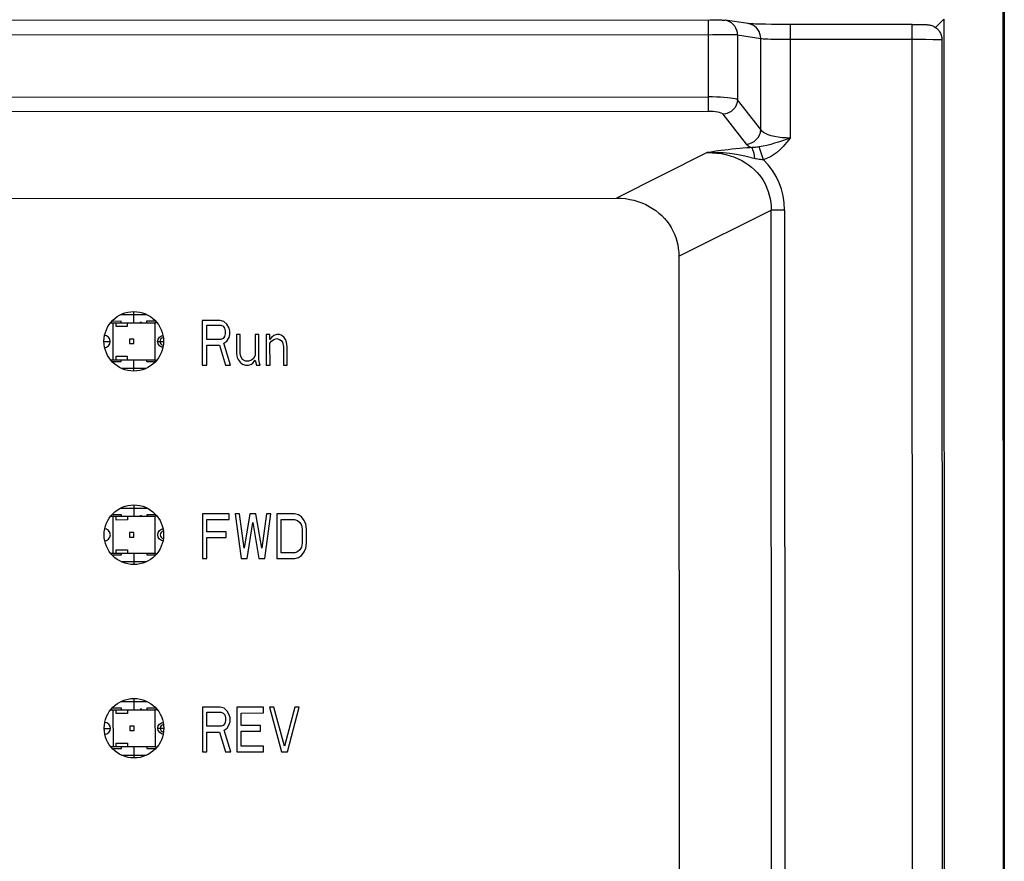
# Model space of a CAD drawing. Header units: millimetres. Extents: x 279 to 812, y 147 to 749.
# Tile 17 of 27: x 560 to 593, y 433 to 461. Entities that reach past the tile are written whole.
import ezdxf

# ---------------------------------------------------------------- set-up
doc = ezdxf.new("R2010")
doc.units = ezdxf.units.MM
doc.header["$LTSCALE"] = 65.395
doc.layers.get('0').update_dxf_attribs({"linetype": 'CONTINUOUS'})

msp = doc.modelspace()

# ---------------------------------------------------------------- linework, layer by layer
for p, q in [((593.038, 390.984), (592.957, 532.53)), ((593.036, 505.527), (593.036, 417.451)), ((507.808, 461.083), (583.159, 461.127)), ((583.093, 461.127), (583.095, 458.049)), ((583.159, 461.127), (583.277, 461.126)), ((583.277, 461.126), (583.375, 461.125)), ((584.436, 460.997), (583.658, 461.111)), ((590.722, 460.873), (591.002, 461.153)), ((591.002, 461.153), (591.041, 390.996)), ((584.781, 460.982), (584.685, 460.985)), ((584.891, 460.98), (584.781, 460.982)), ((585.015, 460.977), (584.891, 460.98)), ((585.224, 460.974), (585.015, 460.977)), ((585.456, 460.972), (585.224, 460.974)), ((585.705, 460.971), (585.456, 460.972)), ((589.94, 460.973), (585.705, 460.971)), ((585.841, 460.971), (585.843, 457.153)), ((589.94, 460.974), (590.073, 460.973)), ((589.98, 391.113), (589.94, 460.973)), ((590.073, 460.973), (590.184, 460.972)), ((583.232, 460.626), (507.734, 460.583)), ((583.5, 460.626), (583.232, 460.626)), ((583.735, 460.624), (583.5, 460.626)), ((584.078, 460.616), (584.856, 460.503)), ((584.078, 460.616), (584.079, 458.442)), ((584.858, 457.438), (584.856, 460.503)), ((590.096, 460.473), (590.394, 460.472)), ((590.94, 460.461), (590.98, 391.087)), ((507.875, 458.493), (583.094, 458.536)), ((584.858, 457.438), (584.079, 458.442)), ((583.095, 458.049), (507.875, 458.006)), ((583.587, 457.954), (584.365, 456.95)), ((584.388, 456.822), (584.253, 456.812)), ((584.945, 456.425), (584.802, 456.855)), ((583.061, 456.664), (580.009, 455.135)), ((583.18, 456.682), (583.061, 456.664)), ((510.867, 455.096), (580.009, 455.135)), ((582.106, 453.183), (585.203, 454.734)), ((585.657, 454.735), (585.203, 454.734)), ((585.231, 406.769), (585.203, 454.734)), ((585.657, 454.735), (585.685, 406.77)), ((582.106, 453.183), (582.131, 410.114)), ((563.363, 451.22), (564.233, 451.22)), ((563.804, 450.945), (563.804, 451.323)), ((563.017, 450.944), (563.104, 450.944)), ((563.379, 450.995), (563.061, 450.994)), ((563.104, 450.944), (564.504, 450.945)), ((563.105, 449.694), (563.104, 450.944)), ((563.204, 450.944), (563.579, 450.945)), ((563.204, 450.819), (563.204, 450.944)), ((563.579, 450.82), (563.204, 450.819)), ((563.379, 450.945), (563.379, 450.995)), ((563.579, 450.945), (563.579, 450.82)), ((564.536, 450.995), (564.229, 450.995)), ((564.229, 450.995), (564.229, 450.945)), ((564.579, 450.945), (564.504, 450.945)), ((564.504, 450.945), (564.505, 449.695)), ((566.698, 451.025), (566.098, 451.025)), ((566.098, 451.025), (566.099, 449.525)), ((566.248, 450.865), (566.723, 450.866)), ((566.248, 450.387), (566.248, 450.865)), ((566.823, 450.993), (566.698, 451.025)), ((566.723, 450.866), (566.798, 450.834)), ((566.798, 450.834), (566.848, 450.77)), ((566.923, 450.898), (566.823, 450.993)), ((566.998, 450.77), (566.923, 450.898)), ((562.882, 450.508), (562.82, 450.52)), ((562.948, 450.463), (562.882, 450.508)), ((562.993, 450.397), (562.948, 450.463)), ((564.616, 450.398), (564.66, 450.464)), ((564.66, 450.464), (564.726, 450.509)), ((564.726, 450.509), (564.777, 450.519)), ((566.848, 450.483), (566.798, 450.419)), ((566.848, 450.77), (566.873, 450.674)), ((566.873, 450.579), (566.848, 450.483)), ((566.873, 450.674), (566.873, 450.579)), ((566.923, 450.323), (566.998, 450.451)), ((567.023, 450.674), (566.998, 450.77)), ((566.998, 450.451), (567.023, 450.547)), ((567.023, 450.547), (567.023, 450.674)), ((567.373, 450.547), (567.248, 450.547)), ((567.248, 450.547), (567.249, 449.909)), ((567.374, 449.909), (567.373, 450.547)), ((567.998, 450.547), (567.873, 450.547)), ((567.873, 450.547), (567.874, 449.845)), ((567.999, 449.717), (567.998, 450.547)), ((568.373, 450.547), (568.248, 450.547)), ((568.248, 450.547), (568.249, 449.526)), ((568.373, 450.388), (568.373, 450.547)), ((568.423, 450.452), (568.373, 450.388)), ((568.498, 450.516), (568.423, 450.452)), ((568.598, 450.548), (568.498, 450.516)), ((568.698, 450.548), (568.598, 450.548)), ((568.773, 450.516), (568.698, 450.548)), ((568.848, 450.452), (568.773, 450.516)), ((568.898, 450.388), (568.848, 450.452)), ((562.798, 450.319), (562.993, 450.319)), ((562.822, 450.119), (562.882, 450.131)), ((562.882, 450.131), (562.949, 450.175)), ((562.949, 450.175), (562.993, 450.241)), ((563.008, 450.319), (562.993, 450.397)), ((562.993, 450.241), (563.008, 450.319)), ((563.799, 450.395), (563.654, 450.395)), ((563.654, 450.395), (563.654, 450.245)), ((563.654, 450.245), (563.799, 450.245)), ((563.799, 450.245), (563.799, 450.395)), ((564.6, 450.32), (564.616, 450.398)), ((564.616, 450.242), (564.6, 450.32)), ((564.616, 450.32), (564.798, 450.32)), ((564.66, 450.176), (564.616, 450.242)), ((564.726, 450.132), (564.66, 450.176)), ((564.776, 450.122), (564.726, 450.132)), ((566.723, 450.387), (566.248, 450.387)), ((566.249, 450.195), (566.674, 450.195)), ((566.249, 449.525), (566.249, 450.195)), ((566.674, 450.195), (566.874, 449.525)), ((566.798, 450.419), (566.723, 450.387)), ((566.823, 450.259), (566.923, 450.323)), ((567.049, 449.525), (566.823, 450.259)), ((568.373, 450.26), (568.423, 450.324)), ((568.374, 449.526), (568.373, 450.26)), ((568.423, 450.324), (568.498, 450.388)), ((568.498, 450.388), (568.598, 450.42)), ((568.598, 450.42), (568.698, 450.388)), ((568.698, 450.388), (568.748, 450.356)), ((568.748, 450.356), (568.798, 450.292)), ((568.798, 450.292), (568.824, 450.133)), ((568.824, 450.133), (568.824, 449.526)), ((568.923, 450.292), (568.898, 450.388)), ((568.949, 450.133), (568.923, 450.292)), ((568.949, 449.527), (568.949, 450.133)), ((563.205, 449.819), (563.58, 449.82)), ((563.205, 449.694), (563.205, 449.819)), ((563.58, 449.82), (563.58, 449.695)), ((567.249, 449.909), (567.274, 449.781)), ((567.274, 449.781), (567.299, 449.717)), ((567.399, 449.813), (567.374, 449.909)), ((567.449, 449.717), (567.399, 449.813)), ((567.874, 449.845), (567.824, 449.749)), ((563.105, 449.694), (563.023, 449.694)), ((563.069, 449.644), (563.38, 449.645)), ((564.505, 449.695), (563.105, 449.694)), ((563.58, 449.695), (563.205, 449.694)), ((563.38, 449.645), (563.38, 449.695)), ((563.805, 449.324), (563.805, 449.695)), ((564.23, 449.695), (564.23, 449.645)), ((564.23, 449.645), (564.505, 449.645)), ((564.505, 449.695), (564.575, 449.695)), ((566.099, 449.525), (566.249, 449.525)), ((566.874, 449.525), (567.049, 449.525)), ((567.299, 449.717), (567.374, 449.621)), ((567.374, 449.621), (567.449, 449.558)), ((567.549, 449.653), (567.449, 449.717)), ((567.449, 449.558), (567.549, 449.526)), ((567.649, 449.653), (567.549, 449.653)), ((567.549, 449.526), (567.649, 449.526)), ((567.749, 449.685), (567.649, 449.653)), ((567.649, 449.526), (567.749, 449.558)), ((567.824, 449.749), (567.749, 449.685)), ((567.749, 449.558), (567.799, 449.59)), ((567.799, 449.59), (567.874, 449.685)), ((567.874, 449.685), (567.924, 449.526)), ((567.924, 449.526), (568.049, 449.526)), ((568.024, 449.59), (567.999, 449.717)), ((568.049, 449.526), (568.024, 449.59)), ((568.249, 449.526), (568.374, 449.526)), ((568.824, 449.526), (568.949, 449.527)), ((563.38, 449.42), (564.218, 449.42)), ((563.808, 444.445), (563.807, 444.823)), ((563.383, 444.495), (563.064, 444.494)), ((563.367, 444.72), (564.237, 444.72)), ((563.383, 444.445), (563.383, 444.495)), ((564.539, 444.495), (564.233, 444.495)), ((564.233, 444.495), (564.233, 444.445)), ((567.002, 444.525), (566.102, 444.525)), ((566.102, 444.525), (566.103, 443.025)), ((567.002, 444.334), (567.002, 444.525)), ((567.352, 444.526), (567.202, 444.526)), ((567.202, 444.526), (567.403, 443.026)), ((567.502, 443.377), (567.352, 444.526)), ((567.702, 444.526), (567.502, 443.377)), ((567.902, 444.526), (567.702, 444.526)), ((568.102, 443.377), (567.902, 444.526)), ((568.252, 444.526), (568.102, 443.377)), ((568.203, 443.026), (568.402, 444.526)), ((568.402, 444.526), (568.252, 444.526)), ((569.202, 444.527), (568.602, 444.526)), ((568.602, 444.526), (568.603, 443.026)), ((569.327, 444.495), (569.202, 444.527)), ((569.427, 444.431), (569.327, 444.495)), ((563.021, 444.444), (563.108, 444.444)), ((563.108, 444.444), (564.508, 444.445)), ((563.108, 443.194), (563.108, 444.444)), ((563.208, 444.444), (563.583, 444.445)), ((563.208, 444.319), (563.208, 444.444)), ((563.583, 444.32), (563.208, 444.319)), ((563.583, 444.445), (563.583, 444.32)), ((564.583, 444.445), (564.508, 444.445)), ((564.508, 444.445), (564.508, 443.195)), ((566.252, 444.333), (567.002, 444.334)), ((566.252, 443.919), (566.252, 444.333)), ((567.603, 443.026), (567.802, 444.239)), ((567.802, 444.239), (568.003, 443.026)), ((568.752, 444.335), (569.202, 444.335)), ((568.753, 443.218), (568.752, 444.335)), ((569.202, 444.335), (569.302, 444.303)), ((569.302, 444.303), (569.377, 444.24)), ((569.377, 444.24), (569.427, 444.144)), ((569.527, 444.303), (569.427, 444.431)), ((569.577, 444.176), (569.527, 444.303)), ((569.602, 444.016), (569.577, 444.176)), ((562.886, 444.008), (562.824, 444.02)), ((562.952, 443.963), (562.886, 444.008)), ((562.996, 443.897), (562.952, 443.963)), ((563.012, 443.819), (562.996, 443.897)), ((563.803, 443.895), (563.658, 443.895)), ((563.658, 443.895), (563.658, 443.745)), ((563.803, 443.745), (563.803, 443.895)), ((564.604, 443.82), (564.62, 443.898)), ((564.62, 443.898), (564.664, 443.964)), ((564.664, 443.964), (564.73, 444.009)), ((564.73, 444.009), (564.781, 444.019)), ((566.902, 443.919), (566.252, 443.919)), ((566.902, 443.727), (566.902, 443.919)), ((569.427, 444.144), (569.452, 444.016)), ((569.452, 444.016), (569.452, 443.537)), ((569.602, 443.538), (569.602, 444.016)), ((562.826, 443.619), (562.886, 443.631)), ((562.886, 443.631), (562.952, 443.675)), ((562.952, 443.675), (562.996, 443.741)), ((562.996, 443.741), (563.012, 443.819)), ((563.658, 443.745), (563.803, 443.745)), ((564.62, 443.742), (564.604, 443.82)), ((564.664, 443.676), (564.62, 443.742)), ((564.73, 443.632), (564.664, 443.676)), ((564.779, 443.622), (564.73, 443.632)), ((566.252, 443.727), (566.902, 443.727)), ((566.253, 443.025), (566.252, 443.727)), ((569.452, 443.537), (569.427, 443.41)), ((569.577, 443.378), (569.602, 443.538)), ((563.108, 443.194), (563.027, 443.194)), ((564.508, 443.195), (563.108, 443.194)), ((563.208, 443.319), (563.583, 443.32)), ((563.208, 443.194), (563.208, 443.319)), ((563.583, 443.195), (563.208, 443.194)), ((563.383, 443.145), (563.383, 443.195)), ((563.583, 443.32), (563.583, 443.195)), ((563.809, 442.824), (563.808, 443.195)), ((564.233, 443.195), (564.233, 443.145)), ((564.508, 443.195), (564.578, 443.195)), ((569.203, 443.218), (568.753, 443.218)), ((569.302, 443.25), (569.203, 443.218)), ((569.377, 443.314), (569.302, 443.25)), ((569.427, 443.41), (569.377, 443.314)), ((569.428, 443.123), (569.527, 443.25)), ((569.527, 443.25), (569.577, 443.378)), ((563.073, 443.144), (563.383, 443.145)), ((563.384, 442.92), (564.221, 442.92)), ((564.233, 443.145), (564.508, 443.145)), ((566.103, 443.025), (566.253, 443.025)), ((567.403, 443.026), (567.603, 443.026)), ((568.003, 443.026), (568.203, 443.026)), ((568.603, 443.026), (569.203, 443.027)), ((569.203, 443.027), (569.328, 443.059)), ((569.328, 443.059), (569.428, 443.123)), ((563.37, 438.22), (564.24, 438.22)), ((563.811, 437.945), (563.811, 438.323)), ((563.024, 437.944), (563.111, 437.944)), ((563.386, 437.995), (563.068, 437.994)), ((563.111, 437.944), (564.511, 437.945)), ((563.112, 436.694), (563.111, 437.944)), ((563.211, 437.944), (563.586, 437.945)), ((563.211, 437.819), (563.211, 437.944)), ((563.386, 437.945), (563.386, 437.995)), ((563.586, 437.945), (563.586, 437.82)), ((564.543, 437.995), (564.236, 437.995)), ((564.236, 437.995), (564.236, 437.945)), ((564.587, 437.945), (564.511, 437.945)), ((564.511, 437.945), (564.512, 436.695)), ((566.705, 438.025), (566.105, 438.025)), ((566.105, 438.025), (566.106, 436.525)), ((566.831, 437.993), (566.705, 438.025)), ((566.931, 437.898), (566.831, 437.993)), ((567.006, 437.77), (566.931, 437.898)), ((568.155, 438.026), (567.255, 438.026)), ((567.255, 438.026), (567.256, 436.526)), ((568.156, 437.835), (568.155, 438.026)), ((568.505, 438.026), (568.355, 438.026)), ((568.355, 438.026), (568.756, 436.526)), ((568.856, 436.718), (568.505, 438.026)), ((569.205, 438.027), (568.856, 436.718)), ((568.956, 436.527), (569.355, 438.027)), ((569.355, 438.027), (569.205, 438.027)), ((563.586, 437.82), (563.211, 437.819)), ((566.256, 437.865), (566.731, 437.866)), ((566.256, 437.387), (566.256, 437.865)), ((566.731, 437.866), (566.806, 437.834)), ((566.806, 437.834), (566.856, 437.77)), ((566.856, 437.77), (566.881, 437.674)), ((566.881, 437.579), (566.856, 437.483)), ((566.881, 437.674), (566.881, 437.579)), ((567.031, 437.674), (567.006, 437.77)), ((567.006, 437.451), (567.031, 437.547)), ((567.031, 437.547), (567.031, 437.674)), ((567.406, 437.834), (568.156, 437.835)), ((567.406, 437.419), (567.406, 437.834)), ((562.806, 437.319), (563, 437.319)), ((562.89, 437.508), (562.827, 437.52)), ((562.956, 437.463), (562.89, 437.508)), ((563, 437.397), (562.956, 437.463)), ((562.956, 437.175), (563, 437.241)), ((563.016, 437.319), (563, 437.397)), ((563, 437.241), (563.016, 437.319)), ((563.807, 437.395), (563.662, 437.395)), ((563.662, 437.395), (563.662, 437.245)), ((563.662, 437.245), (563.807, 437.245)), ((563.807, 437.245), (563.807, 437.395)), ((564.608, 437.32), (564.623, 437.398)), ((564.623, 437.242), (564.608, 437.32)), ((564.623, 437.398), (564.667, 437.464)), ((564.623, 437.32), (564.806, 437.32)), ((564.668, 437.176), (564.623, 437.242)), ((564.667, 437.464), (564.734, 437.509)), ((564.734, 437.509), (564.785, 437.519)), ((566.731, 437.387), (566.256, 437.387)), ((566.806, 437.419), (566.731, 437.387)), ((566.856, 437.483), (566.806, 437.419)), ((566.831, 437.259), (566.931, 437.323)), ((567.056, 436.525), (566.831, 437.259)), ((566.931, 437.323), (567.006, 437.451)), ((568.056, 437.42), (567.406, 437.419)), ((567.406, 437.228), (568.056, 437.228)), ((567.406, 436.717), (567.406, 437.228)), ((568.056, 437.228), (568.056, 437.42)), ((562.829, 437.119), (562.89, 437.131)), ((562.89, 437.131), (562.956, 437.175)), ((564.734, 437.132), (564.668, 437.176)), ((564.783, 437.122), (564.734, 437.132)), ((566.256, 437.195), (566.681, 437.195)), ((566.256, 436.525), (566.256, 437.195)), ((566.681, 437.195), (566.881, 436.525)), ((563.112, 436.694), (563.03, 436.694)), ((563.076, 436.644), (563.387, 436.645)), ((564.512, 436.695), (563.112, 436.694)), ((563.212, 436.819), (563.587, 436.82)), ((563.212, 436.694), (563.212, 436.819)), ((563.587, 436.695), (563.212, 436.694)), ((563.387, 436.645), (563.387, 436.695)), ((563.587, 436.82), (563.587, 436.695)), ((563.812, 436.324), (563.812, 436.695)), ((564.237, 436.695), (564.237, 436.645)), ((564.237, 436.645), (564.512, 436.645)), ((564.512, 436.695), (564.582, 436.695)), ((568.156, 436.718), (567.406, 436.717)), ((568.156, 436.526), (568.156, 436.718)), ((563.388, 436.42), (564.225, 436.42)), ((566.106, 436.525), (566.256, 436.525)), ((566.881, 436.525), (567.056, 436.525)), ((567.256, 436.526), (568.156, 436.526)), ((568.756, 436.526), (568.956, 436.527))]:
    msp.add_line(p, q)
for points in [[(583.375, 461.125), (583.453, 461.123), (583.486, 461.122), (583.514, 461.121), (583.54, 461.12), (583.562, 461.119), (583.582, 461.118), (583.601, 461.117), (583.619, 461.116), (583.638, 461.114), (583.658, 461.111)], [(584.078, 460.616), (584.072, 460.695), (584.054, 460.771), (584.025, 460.844), (583.985, 460.911), (583.934, 460.971), (583.876, 461.022), (583.81, 461.062), (583.738, 461.092), (583.658, 461.111)], [(584.856, 460.503), (584.85, 460.581), (584.832, 460.658), (584.803, 460.73), (584.762, 460.797), (584.712, 460.857), (584.653, 460.908), (584.587, 460.949), (584.516, 460.979), (584.436, 460.997)], [(584.685, 460.985), (584.604, 460.988), (584.569, 460.989), (584.538, 460.991), (584.511, 460.992), (584.487, 460.994), (584.468, 460.995), (584.452, 460.996), (584.441, 460.997), (584.438, 460.997)], [(590.184, 460.972), (590.273, 460.97), (590.31, 460.97), (590.343, 460.969), (590.371, 460.968), (590.396, 460.967), (590.418, 460.966), (590.438, 460.964), (590.457, 460.963), (590.476, 460.961), (590.496, 460.959), (590.518, 460.956), (590.543, 460.951), (590.57, 460.944), (590.601, 460.935), (590.632, 460.923), (590.656, 460.912), (590.684, 460.898), (590.725, 460.872), (590.765, 460.841), (590.789, 460.819), (590.81, 460.797), (590.837, 460.766), (590.865, 460.725), (590.893, 460.673), (590.918, 460.609), (590.935, 460.534), (590.94, 460.461)], [(584.078, 460.616), (584.044, 460.618), (583.991, 460.62), (583.922, 460.621), (583.735, 460.624)], [(584.856, 460.503), (584.89, 460.497), (584.942, 460.492), (585.012, 460.488), (585.098, 460.483), (585.198, 460.48), (585.311, 460.477), (585.434, 460.474), (585.565, 460.472), (585.702, 460.471), (590.096, 460.473)], [(590.394, 460.472), (590.647, 460.47), (590.749, 460.468), (590.831, 460.467), (590.891, 460.465), (590.928, 460.463), (590.94, 460.461)], [(584.079, 458.442), (584.045, 458.458), (583.993, 458.472), (583.922, 458.486), (583.836, 458.499), (583.736, 458.51), (583.623, 458.519), (583.5, 458.527), (583.369, 458.532), (583.233, 458.535), (583.094, 458.536)], [(584.079, 458.442), (584.067, 458.35), (584.037, 458.262), (583.993, 458.181), (583.934, 458.109), (583.86, 458.047), (583.776, 457.999), (583.684, 457.968), (583.587, 457.954)], [(583.587, 457.954), (583.563, 457.974), (583.526, 457.992), (583.475, 458.009), (583.412, 458.023), (583.34, 458.034), (583.262, 458.042), (583.18, 458.047), (583.095, 458.049)], [(584.365, 456.95), (584.459, 456.963), (584.55, 456.993), (584.633, 457.039), (584.707, 457.1), (584.768, 457.173), (584.815, 457.255), (584.845, 457.345), (584.858, 457.438)], [(585.843, 457.153), (585.707, 457.156), (585.574, 457.166), (585.444, 457.182), (585.321, 457.203), (585.208, 457.231), (585.107, 457.264), (585.02, 457.302), (584.948, 457.344), (584.893, 457.389), (584.858, 457.438)], [(585.843, 457.153), (585.715, 457.107), (585.584, 457.062), (585.45, 457.018), (585.316, 456.977), (585.191, 456.941), (585.067, 456.907), (584.937, 456.877), (584.802, 456.855)], [(585.843, 457.153), (585.727, 456.999), (585.611, 456.865), (585.494, 456.753), (585.381, 456.659), (585.282, 456.586), (585.181, 456.526), (585.068, 456.472), (584.945, 456.425)], [(584.253, 456.812), (584.151, 456.803), (584.023, 456.791), (583.888, 456.777), (583.766, 456.763), (583.648, 456.748), (583.527, 456.732), (583.352, 456.708)], [(584.365, 456.95), (584.385, 456.929), (584.409, 456.909), (584.438, 456.889), (584.473, 456.869), (584.513, 456.85), (584.558, 456.832)], [(584.558, 456.832), (584.493, 456.828), (584.388, 456.822)], [(584.802, 456.855), (584.763, 456.85), (584.725, 456.844), (584.686, 456.839), (584.646, 456.835), (584.603, 456.833), (584.558, 456.832)], [(584.656, 456.468), (584.645, 456.554), (584.631, 456.634), (584.615, 456.703), (584.597, 456.76), (584.578, 456.804), (584.558, 456.832)], [(583.061, 456.664), (583.343, 456.672), (583.6, 456.663), (583.815, 456.642), (584.038, 456.611), (584.323, 456.559), (584.71, 456.454)], [(583.061, 456.664), (583.224, 456.662), (583.383, 456.65), (583.538, 456.629), (583.688, 456.598), (583.833, 456.558), (583.971, 456.511), (584.101, 456.456), (584.225, 456.394), (584.342, 456.326), (584.451, 456.252), (584.552, 456.172), (584.647, 456.088), (584.734, 455.998), (584.815, 455.903), (584.889, 455.802), (584.956, 455.697), (585.015, 455.588), (585.067, 455.475), (585.11, 455.358), (585.145, 455.238), (585.172, 455.115), (585.191, 454.99), (585.202, 454.863), (585.203, 454.734)], [(583.352, 456.708), (583.297, 456.7), (583.18, 456.682)], [(584.945, 456.425), (584.896, 456.427), (584.849, 456.43), (584.805, 456.435), (584.76, 456.443), (584.71, 456.454)], [(585.657, 454.735), (585.644, 454.979), (585.609, 455.213), (585.553, 455.438), (585.474, 455.654), (585.373, 455.863), (585.25, 456.063), (585.108, 456.25), (584.945, 456.425)], [(580.009, 455.135), (580.161, 455.13), (580.31, 455.117), (580.455, 455.094), (580.597, 455.062), (580.733, 455.023), (580.865, 454.975), (580.992, 454.92), (581.112, 454.858), (581.227, 454.789), (581.336, 454.714), (581.438, 454.633), (581.533, 454.546), (581.621, 454.454), (581.703, 454.357), (581.777, 454.256), (581.845, 454.15), (581.905, 454.04), (581.957, 453.927), (582.002, 453.81), (582.039, 453.69), (582.068, 453.567), (582.089, 453.441), (582.101, 453.313), (582.106, 453.183)]]:
    msp.add_lwpolyline(points)
for centre in [(563.798, 450.324), (563.802, 443.824), (563.806, 437.324)]:
    msp.add_circle(centre, 1)
for centre, radius, start, end in [((564.036, 450.927), 0.0375, 29.4311, 150.6346), ((564.804, 450.32), 0.125, 97.7362, 262.0156), ((564.039, 444.427), 0.0375, 29.4351, 150.6307), ((564.808, 443.82), 0.125, 97.7165, 262.0352), ((564.043, 437.927), 0.0375, 29.4345, 150.6312), ((564.812, 437.32), 0.125, 97.7166, 262.0351)]:
    msp.add_arc(centre, radius, start, end)

doc.saveas('drawing.dxf')
